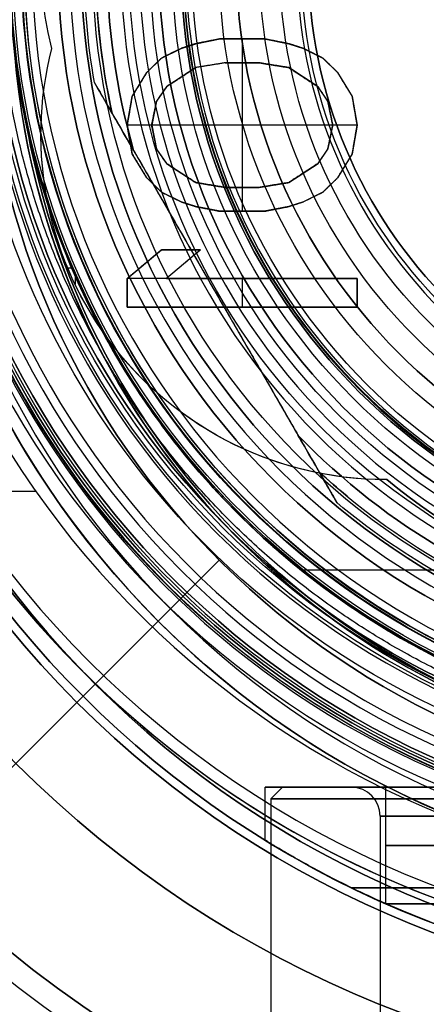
# Model space of a CAD drawing. Header units: centimetres. Extents: x -2.4 to 2.4, y -10.6 to 3.6.
# Tile 4 of 56: x -1.337 to -0.63, y -1.763 to -0.05. Entities that reach past the tile are written whole.
import ezdxf

# ---------------------------------------------------------------- set-up
doc = ezdxf.new("R2010")
doc.units = ezdxf.units.CM
doc.layers.add('Default', color=7, linetype='Continuous', true_color=0x000000)

msp = doc.modelspace()

# ---------------------------------------------------------------- linework, layer by layer
at = {"layer": 'Default'}
for p, q in [((-1.0309, -0.0917, 13.475), (-0.9883, -0.0833, 13.475)), ((-0.9883, -0.0833, 13.475), (-0.9117, -0.0833, 13.475)), ((-0.95, -0.0833, 13.5), (-0.95, -0.0833, 13.45)), ((-0.95, -0.0833, 13.45), (-0.95, -0.125, 13.45)), ((-0.9117, -0.0833, 13.475), (-0.8691, -0.0917, 13.475)), ((-1.0904, -0.1167, 13.475), (-1.0564, -0.1, 13.475)), ((-1.0564, -0.1, 13.475), (-1.0309, -0.0917, 13.475)), ((-1.0436, -0.0958, 13.5), (-1.0436, -0.0958, 13.45)), ((-1.0096, -0.0875, 13.5), (-1.0096, -0.0875, 13.45)), ((-0.8904, -0.0875, 13.5), (-0.8904, -0.0875, 13.45)), ((-0.8691, -0.0917, 13.475), (-0.8436, -0.1, 13.475)), ((-0.8564, -0.0958, 13.5), (-0.8564, -0.0958, 13.45)), ((-0.8436, -0.1, 13.475), (-0.8096, -0.1167, 13.475)), ((-1.116, -0.1417, 13.475), (-1.0904, -0.1167, 13.475)), ((-1.0734, -0.1083, 13.5), (-1.0734, -0.1083, 13.45)), ((-0.8266, -0.1083, 13.5), (-0.8266, -0.1083, 13.45)), ((-0.8096, -0.1167, 13.475), (-0.784, -0.1417, 13.475)), ((-1.1032, -0.1292, 13.5), (-1.1032, -0.1292, 13.45)), ((-1.0309, -0.1333, 13.475), (-1.0819, -0.1667, 13.475)), ((-0.9798, -0.125, 13.475), (-1.0309, -0.1333, 13.475)), ((-1.0053, -0.1292, 13.5), (-1.0053, -0.1292, 13.45)), ((-0.9202, -0.125, 13.475), (-0.9798, -0.125, 13.475)), ((-0.95, -0.125, 13.5), (-0.95, -0.3417, 13.5)), ((-0.95, -0.125, 13.5), (-0.95, -0.125, 13.45)), ((-0.8691, -0.1333, 13.475), (-0.9202, -0.125, 13.475)), ((-0.8947, -0.1292, 13.5), (-0.8947, -0.1292, 13.45)), ((-0.8181, -0.1667, 13.475), (-0.8691, -0.1333, 13.475)), ((-0.7968, -0.1292, 13.5), (-0.7968, -0.1292, 13.45)), ((-1.1415, -0.1833, 13.475), (-1.116, -0.1417, 13.475)), ((-1.0564, -0.15, 13.5), (-1.0564, -0.15, 13.45)), ((-0.8436, -0.15, 13.5), (-0.8436, -0.15, 13.45)), ((-0.784, -0.1417, 13.475), (-0.7585, -0.1833, 13.475)), ((-0.7849, -0.8905, 11.59), (-1.207, -0.1595, 11.59)), ((-1.1287, -0.1625, 13.5), (-1.1287, -0.1625, 13.45)), ((-1.0819, -0.1667, 13.475), (-1.0989, -0.1917, 13.475)), ((-0.8011, -0.1917, 13.475), (-0.8181, -0.1667, 13.475)), ((-0.7713, -0.1625, 13.5), (-0.7713, -0.1625, 13.45)), ((-1.15, -0.2333, 13.475), (-1.1415, -0.1833, 13.475)), ((-1.0904, -0.1792, 13.5), (-1.0904, -0.1792, 13.45)), ((-0.8096, -0.1792, 13.5), (-0.8096, -0.1792, 13.45)), ((-0.7585, -0.1833, 13.475), (-0.75, -0.2333, 13.475)), ((-1.0989, -0.1917, 13.475), (-1.1074, -0.2333, 13.475)), ((-0.7926, -0.2333, 13.475), (-0.8011, -0.1917, 13.475)), ((-1.1457, -0.2083, 13.5), (-1.1457, -0.2083, 13.45)), ((-1.1032, -0.2125, 13.5), (-1.1032, -0.2125, 13.45)), ((-0.7968, -0.2125, 13.5), (-0.7968, -0.2125, 13.45)), ((-0.7543, -0.2083, 13.5), (-0.7543, -0.2083, 13.45)), ((-1.1415, -0.2833, 13.475), (-1.15, -0.2333, 13.475)), ((-1.1074, -0.2333, 13.45), (-1.15, -0.2333, 13.45)), ((-0.7926, -0.2333, 13.5), (-1.1074, -0.2333, 13.5)), ((-1.1074, -0.2333, 13.475), (-1.0989, -0.275, 13.475)), ((-0.8011, -0.275, 13.475), (-0.7926, -0.2333, 13.475)), ((-0.75, -0.2333, 13.45), (-0.7926, -0.2333, 13.45)), ((-0.75, -0.2333, 13.475), (-0.7585, -0.2833, 13.475)), ((-1.3, -0.25, 6.4), (-1.3, -0.25, 6.15)), ((-1.1032, -0.2542, 13.5), (-1.1032, -0.2542, 13.45)), ((-0.7968, -0.2542, 13.5), (-0.7968, -0.2542, 13.45)), ((-1.1457, -0.2583, 13.5), (-1.1457, -0.2583, 13.45)), ((-0.7543, -0.2583, 13.5), (-0.7543, -0.2583, 13.45)), ((-1.116, -0.325, 13.475), (-1.1415, -0.2833, 13.475)), ((-1.0989, -0.275, 13.475), (-1.0819, -0.3, 13.475)), ((-1.0904, -0.2875, 13.5), (-1.0904, -0.2875, 13.45)), ((-0.8181, -0.3, 13.475), (-0.8011, -0.275, 13.475)), ((-0.8096, -0.2875, 13.5), (-0.8096, -0.2875, 13.45)), ((-0.7585, -0.2833, 13.475), (-0.784, -0.325, 13.475)), ((-1.1287, -0.3042, 13.5), (-1.1287, -0.3042, 13.45)), ((-1.0819, -0.3, 13.475), (-1.0309, -0.3333, 13.475)), ((-0.8691, -0.3333, 13.475), (-0.8181, -0.3, 13.475)), ((-0.7713, -0.3042, 13.5), (-0.7713, -0.3042, 13.45)), ((-1.0904, -0.35, 13.475), (-1.116, -0.325, 13.475)), ((-1.0564, -0.3167, 13.5), (-1.0564, -0.3167, 13.45)), ((-0.8436, -0.3167, 13.5), (-0.8436, -0.3167, 13.45)), ((-0.784, -0.325, 13.475), (-0.8096, -0.35, 13.475)), ((-1.1032, -0.3375, 13.5), (-1.1032, -0.3375, 13.45)), ((-1.0309, -0.3333, 13.475), (-0.9798, -0.3417, 13.475)), ((-1.0053, -0.3375, 13.5), (-1.0053, -0.3375, 13.45)), ((-0.9798, -0.3417, 13.475), (-0.9202, -0.3417, 13.475)), ((-0.95, -0.3417, 13.45), (-0.95, -0.3833, 13.45)), ((-0.95, -0.3417, 13.5), (-0.95, -0.3417, 13.45)), ((-0.9202, -0.3417, 13.475), (-0.8691, -0.3333, 13.475)), ((-0.8947, -0.3375, 13.5), (-0.8947, -0.3375, 13.45)), ((-0.7968, -0.3375, 13.5), (-0.7968, -0.3375, 13.45)), ((-1.0564, -0.3667, 13.475), (-1.0904, -0.35, 13.475)), ((-1.0734, -0.3583, 13.5), (-1.0734, -0.3583, 13.45)), ((-0.8096, -0.35, 13.475), (-0.8436, -0.3667, 13.475)), ((-0.8266, -0.3583, 13.5), (-0.8266, -0.3583, 13.45)), ((-1.0309, -0.375, 13.475), (-1.0564, -0.3667, 13.475)), ((-1.0436, -0.3708, 13.5), (-1.0436, -0.3708, 13.45)), ((-0.9883, -0.3833, 13.475), (-1.0309, -0.375, 13.475)), ((-0.8691, -0.375, 13.475), (-0.9117, -0.3833, 13.475)), ((-0.8436, -0.3667, 13.475), (-0.8691, -0.375, 13.475)), ((-0.8564, -0.3708, 13.5), (-0.8564, -0.3708, 13.45)), ((-1.0096, -0.3792, 13.5), (-1.0096, -0.3792, 13.45)), ((-0.9117, -0.3833, 13.475), (-0.9883, -0.3833, 13.475)), ((-0.95, -0.3833, 13.5), (-0.95, -0.3833, 13.45)), ((-0.8904, -0.3792, 13.5), (-0.8904, -0.3792, 13.45)), ((-1.15, -0.5, 13.475), (-1.0904, -0.45, 13.475)), ((-1.0904, -0.45, 13.475), (-1.0223, -0.45, 13.475)), ((-1.0223, -0.45, 13.475), (-1.0819, -0.5, 13.475)), ((-1.0564, -0.45, 13.5), (-1.0564, -0.45, 13.45)), ((-1.1202, -0.475, 13.5), (-1.1202, -0.475, 13.45)), ((-1.0521, -0.475, 13.5), (-1.0521, -0.475, 13.45)), ((-1.2534, -0.4817, 6.4), (-1.2463, -0.4817, 6.4)), ((-1.2407, -0.4947, 6.4), (-1.2407, -0.5101, 6.4)), ((-1.15, -0.55, 13.475), (-1.15, -0.5, 13.475)), ((-1.0819, -0.5, 13.45), (-1.15, -0.5, 13.45)), ((-1.0819, -0.5, 13.475), (-0.75, -0.5, 13.475)), ((-0.95, -0.5, 13.45), (-0.95, -0.55, 13.45)), ((-0.916, -0.5, 13.5), (-0.916, -0.5, 13.45)), ((-0.75, -0.5, 13.475), (-0.75, -0.55, 13.475)), ((-1.15, -0.525, 13.5), (-1.15, -0.525, 13.45)), ((-0.9959, -0.525, 11.4), (-0.9959, -0.525, 11.78)), ((-0.75, -0.525, 13.5), (-0.75, -0.525, 13.45)), ((-0.75, -0.55, 13.475), (-1.15, -0.55, 13.475)), ((-0.95, -0.55, 13.5), (-0.95, -0.55, 13.45)), ((-0.6982, -0.85, 6.275), (-0.7, -0.85, 6.275)), ((-0.6991, -0.85, 6.4), (-0.6991, -0.85, 6.15)), ((-1.4769, -0.87, 11.5), (-1.309, -0.87, 11.5)), ((-1.3435, -1.3435), (-0.9899, -0.9899)), ((-1.0748, -1.0748, 1), (-0.9899, -0.9899, 1)), ((-0.9899, -0.9899), (-0.9899, -0.9899, 1)), ((-0.8479, -1.0069, 6.4), (-0.4429, -1.0069, 6.4)), ((-1.0748, -1.0748, 1), (-1.096, -1.096, 0.97)), ((-1.2374, -1.2374, 0.4), (-1.2056, -1.2056, 0.4)), ((-1.5486, -1.5486, 0.5), (-1.2374, -1.2374, 0.5)), ((-1.2374, -1.2374, 0.4), (-1.2374, -1.2374, 0.5)), ((-0.91, -1.385, 8.8), (-0.88, -1.385, 8.8)), ((-0.91, -1.4772, 8.8), (-0.91, -1.385, 8.8)), ((-0.88, -1.385, 8.8), (-0.9, -1.405, 8.8)), ((-0.76, -1.385, 8.8), (-0.7, -1.385, 8.8)), ((-0.7, -1.5875, 8.8), (-0.7, -1.385, 8.8)), ((-0.9, -1.405, 8.8), (-0.9, -4.4565, 8.8)), ((-0.71, -1.435, 8.8), (-0.71, -2.585, 8.8))]:
    msp.add_line(p, q, dxfattribs=at)
at = {"layer": 'Default', "extrusion": (0, 0, -1)}
for centre, radius, start, end in [((0, 0), 2.15, 315, 135), ((0, 0, -0.18), 1.9, 315, 135), ((0, 0, -0.5), 1.75, 45, 225), ((0, 0, -0.45), 2.24, 135, 315), ((0, 0.05, -11.41), 1.5303, 179.7201, 83.9588), ((0, 0.05, -10.9), 1.525, 270, 90), ((0, 0.05, -11.37), 1.525, 270, 90), ((0, 0), 2.15, 135, 315), ((0, 0, -0.18), 2.15, 135, 315), ((0, 0.05, -13.5), 1.4336, 289.9216, 90.4312), ((0, 0.05, -9.9), 1.4, 270, 90), ((0, 0.05, -9.8221), 1.355, 270, 90), ((0, 0), 1.4, 96.4027, 353.5973), ((0, 0, -1), 1.4, 96.4027, 353.5973), ((0, 0.05, -11.4), 1.3488, 96.8125, 359.6984), ((0, 0.05, -11.42), 1.3288, 96.8635, 359.6984), ((0, 0, -0.18), 1.9, 135, 315), ((0, 0, -0.5), 1.75, 225, 45), ((0.7, 0.05, -6.15), 0.6, 345.5225, 68.9657), ((0.7, 0.05, -6.4), 0.6, 345.5225, 68.9657), ((0.7, 0.05, -6.275), 0.6, 345.5225, 68.9657), ((0.8944, -0.1004, -1), 0.5, 353.5973, 92.7668), ((0.8944, -0.1004), 0.5, 353.5973, 92.7668), ((0, 0.05, -11.54), 1.185, 343.9601, 16.0399), ((0, 0.05, -11.47), 1.185, 343.9601, 16.0399), ((0, 0.05, -11.76), 1.225, 350.1531, 9.8469), ((0, 0.05, -11.58), 1.225, 350.1531, 9.8469), ((0, 0.05, -11.67), 1.225, 350.1531, 9.8469), ((0, 0.05, -11.38), 1.515, 180, 360), ((0, 0.05, -11.275), 1.515, 180, 0), ((0, 0.05, -10.9441), 1.3909, 180, 0), ((0, 0.05, -11.13), 1.385, 180, 0), ((0, 0.05, -11.0441), 1.385, 180, 0), ((0, 0.05, -11.56), 1.3529, 180, 360), ((0, 0.05, -11.5565), 1.3526, 180, 0), ((0, 0.05, -9.9), 1.334, 180, 0), ((0, 0.05, -11.58), 1.3329, 180, 0), ((0, 0.05, -11.58), 1.3329, 180, 360), ((0, 0.05, -10.0374), 1.27, 180, 0), ((0, 0.05, -10.41), 1.27, 180, 0), ((0, 0.05, -10.45), 1.23, 180, 0), ((0, 0.05, -11.76), 1.23, 180, 0), ((0, 0.05, -11.68), 1.23, 180, 0), ((0, 0.05, -11.78), 1.21, 180, 0), ((0, 0.05, -11.97), 1.1469, 180, 0), ((0, 0.05, -11.97), 1.1469, 180, 360), ((0, 0.05, -11.9571), 1.1101, 180, 0), ((0, 0.05, -10.45), 1.095, 180, 360), ((0, 0.05, -11.78), 1.0716, 180, 360), ((0, 0.05, -11.78), 1.0716, 180, 360), ((0, 0.05, -11.78), 1.0564, 180, 360), ((0, 0.05, -11.8), 1.0516, 180, 360), ((0, 0.05, -11.7671), 1.0377, 180, 0), ((0, 0.05, -10.6419), 0.9902, 180, 0), ((0, 0.05, -11.21), 0.96, 180, 0), ((0, 0.05, -11.0115), 0.96, 180, 0), ((0, 0.05, -11.25), 0.92, 180, 0), ((0, 0.05, -11.3658), 0.8848, 180, 0), ((0, 0.05, -11.34), 0.8474, 180, 0), ((0, 0.05, -11.34), 0.8474, 180, 0), ((0, 0.05, -11.34), 0.835, 180, 0), ((0, 0.05, -11.305), 0.835, 180, 0), ((0, 0.05, -11.78), 1.205, 347.3777, 358.0605), ((0, 0, -11.37), 1.735, 180, 0), ((0, 0, -11.4), 1.705, 180, 0), ((0, 0, -0.4), 1.705, 180, 0), ((0, 0, -6.15), 1.55, 180, 0), ((0.7, -0.25, -6.15), 0.6, 270, 14.4775), ((0.7, -0.25, -6.275), 0.6, 270, 14.4775), ((0.7, -0.25, -6.4), 0.6, 348.1498, 14.4775), ((0, 0, -9.2), 1.35, 184.6844, 355.3156), ((0, 0, -8.4), 1.35, 184.6844, 355.3156), ((0, 0, -9.2083), 1.3452, 190.2698, 349.7302), ((0.7, -0.25, -6.4), 0.6, 325.453, 348.1498), ((0.7, -0.25, -6.4), 0.6, 270, 325.453), ((0, 0.05, -11.54), 1.185, 283.9601, 316.0399), ((0, 0.05, -11.47), 1.185, 283.9601, 316.0399), ((0, 0.05, -11.78), 1.205, 309.5743, 312.6223), ((0, 0, -6.15), 1.1, 230.5994, 309.4006), ((0, 0, -6.4), 1.1, 230.5994, 309.4006), ((0, 0.05, -11.76), 1.225, 290.1531, 309.8469), ((0, 0.05, -11.58), 1.225, 290.1531, 309.8469), ((0, 0.05, -11.67), 1.225, 290.1531, 309.8469), ((0, 0, -8.8), 1.735, 284.9552, 293.7945)]:
    msp.add_arc(centre, radius, start, end, dxfattribs=at)
at = {"layer": 'Default'}
for centre, radius, start, end in [((0, 0, 0.45), 2.24, 45, 225), ((0, 0), 2.24, 45, 225), ((0, 0, 0.225), 2.24, 45, 225), ((0, 0, 0.5), 2.19, 45, 225), ((0, 0, 0.18), 2.15, 45, 225), ((0, 0, 0.09), 2.15, 45, 225), ((0, 0), 1.9, 45, 225), ((0, 0, 0.09), 1.9, 45, 225), ((0, 0.05, 13.68), 1.74, 90, 270), ((0, 0.05, 12.59), 1.74, 90, 260.7392), ((0, 0.05, 13.7), 1.72, 90, 270), ((0, 0, 0.4), 1.75, 315, 135), ((0, 0, 0.45), 1.75, 315, 135), ((0, 0.05, 11.4), 1.555, 90, 270), ((0, 0), 2.24, 225, 45), ((0, 0, 0.225), 2.24, 225, 45), ((0, 0.05, 13.4035), 1.5335, 90, 250.0784), ((0, 0.05, 11.135), 1.525, 90, 270), ((0, 0.05, 11.4), 1.5203, 96.0412, 0.2799), ((0, 0, 0.5), 2.19, 225, 45), ((0, 0, 0.09), 2.15, 225, 45), ((0, 0, 1), 1.52, 45, 225), ((0, 0.05, 6.4), 1.355, 90, 198.1999), ((0, 0.05, 8.111), 1.355, 90, 270), ((0, 0, 0.5), 1.4, 186.4027, 83.5973), ((0, 0), 1.9, 225, 45), ((0, 0, 0.09), 1.9, 225, 45), ((0, 0, 0.4), 1.75, 135, 315), ((0, 0, 0.45), 1.75, 135, 315), ((0, 0, 1), 1.52, 225, 45), ((-0.8944, -0.1004, 0.5), 0.5, 87.2332, 186.4027), ((0, 0.05, 11.4), 1.185, 163.9601, 196.0399), ((0, 0.05, 11.78), 1.205, 167.3777, 192.6223), ((0, 0.05, 11.56), 1.205, 167.3777, 192.6223), ((0, 0.05, 11.4137), 1.5296, 180, 0), ((0, 0.05, 11.17), 1.515, 180, 0), ((0, 0.05, 11.4), 1.495, 180, 0), ((0, 0.05, 11.15), 1.495, 180, 0), ((0, 0.05, 10.855), 1.48, 180, 270), ((0, 0.05, 11.15), 1.405, 180, 0), ((0, 0.05, 10.9583), 1.385, 180, 0), ((0, 0.05, 11.4235), 1.3291, 180.3016, 0), ((0, 0.05, 9.9132), 1.3152, 180, 0), ((0, 0.05, 10.2237), 1.27, 180, 0), ((0, 0.05, 11.58), 1.25, 180, 0), ((0, 0.05, 11.6), 1.23, 180, 0), ((0, 0.05, 10.45), 1.23, 180, 0), ((0, 0.05, 11.9643), 1.1609, 180, 0), ((0, 0.05, 11.97), 1.1288, 180, 0), ((0, 0.05, 10.45), 1.095, 180, 0), ((0, 0.05, 11.78), 1.0564, 180, 0), ((0, 0.05, 11.8071), 1.053, 180, 0), ((0, 0.05, 10.4829), 1.048, 180, 0), ((0, 0.05, 10.8129), 0.96, 180, 0), ((0, 0.05, 11.25), 0.855, 180, 0), ((0, 0.05, 11.27), 0.835, 180, 0), ((0, 0, 0.43), 1.735, 180, 0), ((0, 0, 5.9), 1.735, 180, 0), ((0, 0, 0.4), 1.705, 180, 360), ((0, 0, 3.56), 1.55, 180, 0), ((0, 0, 0.97), 1.55, 225, 360), ((0, 0, 0.97), 1.55, 180, 225), ((0, 0.05, 11.5), 1.74, 183.2947, 270), ((0, 0.05, 11.5), 1.6, 183.5833, 270), ((0, 0, 8.8), 1.35, 184.6844, 253.8724), ((0, 0, 8.3917), 1.3452, 190.2698, 349.7302), ((0, 0.05, 6.4), 1.355, 198.1999, 208.1973), ((0, 0.05, 6.4), 1.355, 208.1973, 270), ((0, 0.05, 11.4), 1.185, 223.9601, 256.0399), ((0, 0.05, 11.78), 1.205, 227.3777, 252.6223), ((0, 0, 6.275), 1.1, 230.5994, 309.4006)]:
    msp.add_arc(centre, radius, start, end, dxfattribs=at)
at = {"layer": 'Default', "extrusion": (0, -1, 0)}
for centre, radius in [((0, 8.8, 1.385), 0.88), ((0, 8.8, 1.385), 0.7), ((0, 8.8, 1.405), 0.9), ((0, 8.8, 1.435), 0.71), ((0, 8.8, 1.5875), 0.7)]:
    msp.add_arc(centre, radius, 90, 270, dxfattribs=at)
at = {"layer": 'Default', "extrusion": (0, 1, 0)}
for centre, radius, start, end in [((0, 8.8, -1.385), 0.91, 270, 90), ((0, 8.8, -1.385), 0.76, 270, 90), ((0, 8.8, -1.4863), 0.7, 270, 90), ((0, 8.8, -1.56), 0.91, 270, 326.5595), ((0, 8.8, -1.56), 0.91, 33.4405, 90)]:
    msp.add_arc(centre, radius, start, end, dxfattribs=at)
at = {"layer": 'Default', "extrusion": (0.014578, 0, 0.999894)}
msp.add_arc((-0.8883, -1.435, 8.7991), 0.05, 0, 90, dxfattribs=at)
at = {"layer": 'Default'}
msp.add_rational_spline([(1.374, 0.05, 11.7083), (1.374, -0.7592, 11.7083), (0.8005, -1.324, 11.7083), (0, -1.324, 11.7083), (-0.8005, -1.324, 11.7083), (-1.374, -0.7592, 11.7083), (-1.374, 0.05, 11.7083)], [1.15675898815, 0.938030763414, 0.948198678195, 1.18726273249, 0.948198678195, 0.938030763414, 1.15675898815], degree=3, knots=[1.204921, 1.204921, 1.204921, 1.204921, 28.329634, 28.329634, 28.329634, 55.454347, 55.454347, 55.454347, 55.454347], dxfattribs=at)
for points, degree in [([(-0.9883, -0.0833, 13.5), (-1.0096, -0.0875, 13.5), (-1.0309, -0.0917, 13.5)], 2), ([(-0.9883, -0.0833, 13.45), (-1.0096, -0.0875, 13.45), (-1.0309, -0.0917, 13.45)], 2), ([(-0.9117, -0.0833, 13.5), (-0.95, -0.0833, 13.5), (-0.9883, -0.0833, 13.5)], 2), ([(-0.9883, -0.0833, 13.45), (-0.9883, -0.0833, 13.475), (-0.9883, -0.0833, 13.5)], 2), ([(-0.9117, -0.0833, 13.45), (-0.95, -0.0833, 13.45), (-0.9883, -0.0833, 13.45)], 2), ([(-0.9117, -0.0833, 13.5), (-0.9117, -0.0833, 13.475), (-0.9117, -0.0833, 13.45)], 2), ([(-0.8691, -0.0917, 13.5), (-0.8904, -0.0875, 13.5), (-0.9117, -0.0833, 13.5)], 2), ([(-0.8691, -0.0917, 13.45), (-0.8904, -0.0875, 13.45), (-0.9117, -0.0833, 13.45)], 2), ([(-1.2809, -0.1, 6.15), (-1.2809, -0.1, 6.275), (-1.2809, -0.1, 6.4)], 2), ([(-1.0564, -0.1, 13.5), (-1.0734, -0.1083, 13.5), (-1.0904, -0.1167, 13.5)], 2), ([(-1.0564, -0.1, 13.45), (-1.0734, -0.1083, 13.45), (-1.0904, -0.1167, 13.45)], 2), ([(-1.0309, -0.0917, 13.5), (-1.0436, -0.0958, 13.5), (-1.0564, -0.1, 13.5)], 2), ([(-1.0309, -0.0917, 13.45), (-1.0436, -0.0958, 13.45), (-1.0564, -0.1, 13.45)], 2), ([(-1.0564, -0.1, 13.45), (-1.0564, -0.1, 13.475), (-1.0564, -0.1, 13.5)], 2), ([(-1.0309, -0.0917, 13.45), (-1.0309, -0.0917, 13.475), (-1.0309, -0.0917, 13.5)], 2), ([(-0.8436, -0.1, 13.5), (-0.8564, -0.0958, 13.5), (-0.8691, -0.0917, 13.5)], 2), ([(-0.8691, -0.0917, 13.45), (-0.8691, -0.0917, 13.475), (-0.8691, -0.0917, 13.5)], 2), ([(-0.8436, -0.1, 13.45), (-0.8564, -0.0958, 13.45), (-0.8691, -0.0917, 13.45)], 2), ([(-0.8096, -0.1167, 13.5), (-0.8266, -0.1083, 13.5), (-0.8436, -0.1, 13.5)], 2), ([(-0.8436, -0.1, 13.45), (-0.8436, -0.1, 13.475), (-0.8436, -0.1, 13.5)], 2), ([(-0.8096, -0.1167, 13.45), (-0.8266, -0.1083, 13.45), (-0.8436, -0.1, 13.45)], 2), ([(-1.3236, -0.2398, 8.3917), (-1.3268, -0.2256, 8.3926), (-1.3326, -0.1969, 8.3944), (-1.3398, -0.1537, 8.3972), (-1.3438, -0.1248, 8.3991), (-1.3455, -0.1103, 8.4)], 3), ([(-1.3455, -0.1103, 9.2), (-1.3438, -0.1248, 9.2009), (-1.3398, -0.1537, 9.2028), (-1.3326, -0.1969, 9.2056), (-1.3268, -0.2256, 9.2074), (-1.3236, -0.2398, 9.2083)], 3), ([(-1.0904, -0.1167, 13.5), (-1.1032, -0.1292, 13.5), (-1.116, -0.1417, 13.5)], 2), ([(-1.0904, -0.1167, 13.45), (-1.1032, -0.1292, 13.45), (-1.116, -0.1417, 13.45)], 2), ([(-1.0904, -0.1167, 13.45), (-1.0904, -0.1167, 13.475), (-1.0904, -0.1167, 13.5)], 2), ([(-0.784, -0.1417, 13.5), (-0.7968, -0.1292, 13.5), (-0.8096, -0.1167, 13.5)], 2), ([(-0.8096, -0.1167, 13.45), (-0.8096, -0.1167, 13.475), (-0.8096, -0.1167, 13.5)], 2), ([(-0.784, -0.1417, 13.45), (-0.7968, -0.1292, 13.45), (-0.8096, -0.1167, 13.45)], 2), ([(-1.0819, -0.1667, 13.5), (-1.0564, -0.15, 13.5), (-1.0309, -0.1333, 13.5)], 2), ([(-1.0309, -0.1333, 13.45), (-1.0564, -0.15, 13.45), (-1.0819, -0.1667, 13.45)], 2), ([(-0.9798, -0.125, 13.5), (-1.0053, -0.1292, 13.5), (-1.0309, -0.1333, 13.5)], 2), ([(-0.9798, -0.125, 13.45), (-1.0053, -0.1292, 13.45), (-1.0309, -0.1333, 13.45)], 2), ([(-1.0309, -0.1333, 13.5), (-1.0309, -0.1333, 13.475), (-1.0309, -0.1333, 13.45)], 2), ([(-0.9202, -0.125, 13.45), (-0.95, -0.125, 13.45), (-0.9798, -0.125, 13.45)], 2), ([(-0.9798, -0.125, 13.45), (-0.9798, -0.125, 13.475), (-0.9798, -0.125, 13.5)], 2), ([(-0.9798, -0.125, 13.5), (-0.95, -0.125, 13.5), (-0.9202, -0.125, 13.5)], 2), ([(-0.9202, -0.125, 13.5), (-0.8947, -0.1292, 13.5), (-0.8691, -0.1333, 13.5)], 2), ([(-0.8691, -0.1333, 13.45), (-0.8947, -0.1292, 13.45), (-0.9202, -0.125, 13.45)], 2), ([(-0.9202, -0.125, 13.5), (-0.9202, -0.125, 13.475), (-0.9202, -0.125, 13.45)], 2), ([(-0.8691, -0.1333, 13.5), (-0.8436, -0.15, 13.5), (-0.8181, -0.1667, 13.5)], 2), ([(-0.8181, -0.1667, 13.45), (-0.8436, -0.15, 13.45), (-0.8691, -0.1333, 13.45)], 2), ([(-0.8691, -0.1333, 13.5), (-0.8691, -0.1333, 13.475), (-0.8691, -0.1333, 13.45)], 2), ([(-1.116, -0.1417, 13.5), (-1.1287, -0.1625, 13.5), (-1.1415, -0.1833, 13.5)], 2), ([(-1.116, -0.1417, 13.45), (-1.1287, -0.1625, 13.45), (-1.1415, -0.1833, 13.45)], 2), ([(-1.116, -0.1417, 13.45), (-1.116, -0.1417, 13.475), (-1.116, -0.1417, 13.5)], 2), ([(-0.7585, -0.1833, 13.5), (-0.7713, -0.1625, 13.5), (-0.784, -0.1417, 13.5)], 2), ([(-0.784, -0.1417, 13.45), (-0.784, -0.1417, 13.475), (-0.784, -0.1417, 13.5)], 2), ([(-0.7585, -0.1833, 13.45), (-0.7713, -0.1625, 13.45), (-0.784, -0.1417, 13.45)], 2), ([(-1.1389, -0.2774, 11.54), (-1.1463, -0.2645, 11.5436), (-1.1613, -0.2386, 11.5514), (-1.184, -0.1993, 11.5647), (-1.1993, -0.1728, 11.5747), (-1.207, -0.1595, 11.58)], 3), ([(-1.207, -0.1595, 11.58), (-1.207, -0.1595, 11.67), (-1.207, -0.1595, 11.76)], 2), ([(-1.207, -0.1595, 11.76), (-1.207, -0.1595, 11.7608), (-1.2068, -0.1597, 11.7623), (-1.2062, -0.1608, 11.7647), (-1.2052, -0.1625, 11.7669), (-1.2039, -0.1647, 11.769), (-1.2024, -0.1675, 11.7708), (-1.2005, -0.1706, 11.7725), (-1.1984, -0.1742, 11.7741), (-1.1961, -0.1783, 11.7755), (-1.1935, -0.1828, 11.7768), (-1.1906, -0.1878, 11.7778), (-1.1875, -0.1933, 11.7787), (-1.184, -0.1993, 11.7794), (-1.1801, -0.2059, 11.7799), (-1.1773, -0.2108, 11.78), (-1.1759, -0.2133, 11.78)], 3), ([(-1.0989, -0.1917, 13.5), (-1.0904, -0.1792, 13.5), (-1.0819, -0.1667, 13.5)], 2), ([(-1.0819, -0.1667, 13.45), (-1.0904, -0.1792, 13.45), (-1.0989, -0.1917, 13.45)], 2), ([(-1.0819, -0.1667, 13.5), (-1.0819, -0.1667, 13.475), (-1.0819, -0.1667, 13.45)], 2), ([(-0.8181, -0.1667, 13.5), (-0.8096, -0.1792, 13.5), (-0.8011, -0.1917, 13.5)], 2), ([(-0.8011, -0.1917, 13.45), (-0.8096, -0.1792, 13.45), (-0.8181, -0.1667, 13.45)], 2), ([(-0.8181, -0.1667, 13.5), (-0.8181, -0.1667, 13.475), (-0.8181, -0.1667, 13.45)], 2), ([(-1.1415, -0.1833, 13.5), (-1.1457, -0.2083, 13.5), (-1.15, -0.2333, 13.5)], 2), ([(-1.1415, -0.1833, 13.45), (-1.1457, -0.2083, 13.45), (-1.15, -0.2333, 13.45)], 2), ([(-1.1415, -0.1833, 13.45), (-1.1415, -0.1833, 13.475), (-1.1415, -0.1833, 13.5)], 2), ([(-0.75, -0.2333, 13.5), (-0.7543, -0.2083, 13.5), (-0.7585, -0.1833, 13.5)], 2), ([(-0.7585, -0.1833, 13.45), (-0.7585, -0.1833, 13.475), (-0.7585, -0.1833, 13.5)], 2), ([(-0.75, -0.2333, 13.45), (-0.7543, -0.2083, 13.45), (-0.7585, -0.1833, 13.45)], 2), ([(-1.1074, -0.2333, 13.5), (-1.1032, -0.2125, 13.5), (-1.0989, -0.1917, 13.5)], 2), ([(-1.0989, -0.1917, 13.45), (-1.1032, -0.2125, 13.45), (-1.1074, -0.2333, 13.45)], 2), ([(-1.0989, -0.1917, 13.5), (-1.0989, -0.1917, 13.475), (-1.0989, -0.1917, 13.45)], 2), ([(-0.8011, -0.1917, 13.5), (-0.7968, -0.2125, 13.5), (-0.7926, -0.2333, 13.5)], 2), ([(-0.7926, -0.2333, 13.45), (-0.7968, -0.2125, 13.45), (-0.8011, -0.1917, 13.45)], 2), ([(-0.8011, -0.1917, 13.5), (-0.8011, -0.1917, 13.475), (-0.8011, -0.1917, 13.45)], 2), ([(-1.1759, -0.2133, 11.78), (-0.9959, -0.525, 11.78), (-0.816, -0.8367, 11.78)], 2), ([(-1.15, -0.2333, 13.45), (-1.15, -0.2333, 13.475), (-1.15, -0.2333, 13.5)], 2), ([(-1.15, -0.2333, 13.5), (-1.1457, -0.2583, 13.5), (-1.1415, -0.2833, 13.5)], 2), ([(-1.15, -0.2333, 13.45), (-1.1457, -0.2583, 13.45), (-1.1415, -0.2833, 13.45)], 2), ([(-1.1074, -0.2333, 13.5), (-1.1074, -0.2333, 13.475), (-1.1074, -0.2333, 13.45)], 2), ([(-1.0989, -0.275, 13.5), (-1.1032, -0.2542, 13.5), (-1.1074, -0.2333, 13.5)], 2), ([(-1.1074, -0.2333, 13.45), (-1.1032, -0.2542, 13.45), (-1.0989, -0.275, 13.45)], 2), ([(-0.7926, -0.2333, 13.5), (-0.7968, -0.2542, 13.5), (-0.8011, -0.275, 13.5)], 2), ([(-0.8011, -0.275, 13.45), (-0.7968, -0.2542, 13.45), (-0.7926, -0.2333, 13.45)], 2), ([(-0.7926, -0.2333, 13.5), (-0.7926, -0.2333, 13.475), (-0.7926, -0.2333, 13.45)], 2), ([(-0.7585, -0.2833, 13.5), (-0.7543, -0.2583, 13.5), (-0.75, -0.2333, 13.5)], 2), ([(-0.7585, -0.2833, 13.45), (-0.7543, -0.2583, 13.45), (-0.75, -0.2333, 13.45)], 2), ([(-0.75, -0.2333, 13.45), (-0.75, -0.2333, 13.475), (-0.75, -0.2333, 13.5)], 2), ([(0, -1.305, 8.2417), (-0.0408, -1.305, 8.2454), (-0.1225, -1.3013, 8.253), (-0.2438, -1.2848, 8.2642), (-0.3634, -1.2573, 8.2754), (-0.4799, -1.2192, 8.2864), (-0.5926, -1.1706, 8.2973), (-0.7002, -1.1122, 8.308), (-0.8024, -1.0442, 8.3186), (-0.8977, -0.9674, 8.3288), (-0.986, -0.8821, 8.3388), (-1.066, -0.7895, 8.3485), (-1.1374, -0.6898, 8.3579), (-1.1994, -0.5843, 8.3669), (-1.2518, -0.4735, 8.3756), (-1.2939, -0.3585, 8.3838), (-1.3149, -0.2797, 8.3891), (-1.3236, -0.2398, 8.3917)], 3), ([(-1.3236, -0.2398, 9.2083), (-1.3149, -0.2797, 9.2109), (-1.2939, -0.3585, 9.2162), (-1.2518, -0.4735, 9.2244), (-1.1994, -0.5843, 9.2331), (-1.1374, -0.6898, 9.2421), (-1.066, -0.7895, 9.2515), (-0.986, -0.8821, 9.2612), (-0.8977, -0.9674, 9.2712), (-0.8024, -1.0442, 9.2814), (-0.7002, -1.1122, 9.292), (-0.5926, -1.1706, 9.3027), (-0.4799, -1.2192, 9.3136), (-0.3634, -1.2573, 9.3246), (-0.2438, -1.2848, 9.3358), (-0.1225, -1.3013, 9.347), (-0.0408, -1.305, 9.3546), (0, -1.305, 9.3583)], 3), ([(-1.1415, -0.2833, 13.45), (-1.1415, -0.2833, 13.475), (-1.1415, -0.2833, 13.5)], 2), ([(-1.1415, -0.2833, 13.5), (-1.1287, -0.3042, 13.5), (-1.116, -0.325, 13.5)], 2), ([(-1.1415, -0.2833, 13.45), (-1.1287, -0.3042, 13.45), (-1.116, -0.325, 13.45)], 2), ([(-1.1389, -0.2774, 11.4), (-0.9959, -0.525, 11.4), (-0.853, -0.7726, 11.4)], 2), ([(-1.1389, -0.2774, 11.4), (-1.1389, -0.2774, 11.47), (-1.1389, -0.2774, 11.54)], 2), ([(-1.0989, -0.275, 13.5), (-1.0989, -0.275, 13.475), (-1.0989, -0.275, 13.45)], 2), ([(-1.0819, -0.3, 13.5), (-1.0904, -0.2875, 13.5), (-1.0989, -0.275, 13.5)], 2), ([(-1.0989, -0.275, 13.45), (-1.0904, -0.2875, 13.45), (-1.0819, -0.3, 13.45)], 2), ([(-0.8011, -0.275, 13.5), (-0.8096, -0.2875, 13.5), (-0.8181, -0.3, 13.5)], 2), ([(-0.8181, -0.3, 13.45), (-0.8096, -0.2875, 13.45), (-0.8011, -0.275, 13.45)], 2), ([(-0.8011, -0.275, 13.5), (-0.8011, -0.275, 13.475), (-0.8011, -0.275, 13.45)], 2), ([(-0.784, -0.325, 13.5), (-0.7713, -0.3042, 13.5), (-0.7585, -0.2833, 13.5)], 2), ([(-0.784, -0.325, 13.45), (-0.7713, -0.3042, 13.45), (-0.7585, -0.2833, 13.45)], 2), ([(-0.7585, -0.2833, 13.45), (-0.7585, -0.2833, 13.475), (-0.7585, -0.2833, 13.5)], 2), ([(-1.0819, -0.3, 13.5), (-1.0819, -0.3, 13.475), (-1.0819, -0.3, 13.45)], 2), ([(-1.0309, -0.3333, 13.5), (-1.0564, -0.3167, 13.5), (-1.0819, -0.3, 13.5)], 2), ([(-1.0819, -0.3, 13.45), (-1.0564, -0.3167, 13.45), (-1.0309, -0.3333, 13.45)], 2), ([(-0.8181, -0.3, 13.5), (-0.8436, -0.3167, 13.5), (-0.8691, -0.3333, 13.5)], 2), ([(-0.8691, -0.3333, 13.45), (-0.8436, -0.3167, 13.45), (-0.8181, -0.3, 13.45)], 2), ([(-0.8181, -0.3, 13.5), (-0.8181, -0.3, 13.475), (-0.8181, -0.3, 13.45)], 2), ([(-1.116, -0.325, 13.45), (-1.116, -0.325, 13.475), (-1.116, -0.325, 13.5)], 2), ([(-1.116, -0.325, 13.5), (-1.1032, -0.3375, 13.5), (-1.0904, -0.35, 13.5)], 2), ([(-1.116, -0.325, 13.45), (-1.1032, -0.3375, 13.45), (-1.0904, -0.35, 13.45)], 2), ([(-0.8096, -0.35, 13.5), (-0.7968, -0.3375, 13.5), (-0.784, -0.325, 13.5)], 2), ([(-0.8096, -0.35, 13.45), (-0.7968, -0.3375, 13.45), (-0.784, -0.325, 13.45)], 2), ([(-0.784, -0.325, 13.45), (-0.784, -0.325, 13.475), (-0.784, -0.325, 13.5)], 2), ([(-1.0309, -0.3333, 13.5), (-1.0309, -0.3333, 13.475), (-1.0309, -0.3333, 13.45)], 2), ([(-0.9798, -0.3417, 13.5), (-1.0053, -0.3375, 13.5), (-1.0309, -0.3333, 13.5)], 2), ([(-1.0309, -0.3333, 13.45), (-1.0053, -0.3375, 13.45), (-0.9798, -0.3417, 13.45)], 2), ([(-0.9798, -0.3417, 13.45), (-0.95, -0.3417, 13.45), (-0.9202, -0.3417, 13.45)], 2), ([(-0.9202, -0.3417, 13.5), (-0.95, -0.3417, 13.5), (-0.9798, -0.3417, 13.5)], 2), ([(-0.9798, -0.3417, 13.5), (-0.9798, -0.3417, 13.475), (-0.9798, -0.3417, 13.45)], 2), ([(-0.8691, -0.3333, 13.5), (-0.8947, -0.3375, 13.5), (-0.9202, -0.3417, 13.5)], 2), ([(-0.9202, -0.3417, 13.45), (-0.8947, -0.3375, 13.45), (-0.8691, -0.3333, 13.45)], 2), ([(-0.9202, -0.3417, 13.5), (-0.9202, -0.3417, 13.475), (-0.9202, -0.3417, 13.45)], 2), ([(-0.8691, -0.3333, 13.5), (-0.8691, -0.3333, 13.475), (-0.8691, -0.3333, 13.45)], 2), ([(-1.0904, -0.35, 13.45), (-1.0904, -0.35, 13.475), (-1.0904, -0.35, 13.5)], 2), ([(-1.0904, -0.35, 13.5), (-1.0734, -0.3583, 13.5), (-1.0564, -0.3667, 13.5)], 2), ([(-1.0904, -0.35, 13.45), (-1.0734, -0.3583, 13.45), (-1.0564, -0.3667, 13.45)], 2), ([(-0.8436, -0.3667, 13.5), (-0.8266, -0.3583, 13.5), (-0.8096, -0.35, 13.5)], 2), ([(-0.8436, -0.3667, 13.45), (-0.8266, -0.3583, 13.45), (-0.8096, -0.35, 13.45)], 2), ([(-0.8096, -0.35, 13.45), (-0.8096, -0.35, 13.475), (-0.8096, -0.35, 13.5)], 2), ([(-1.0564, -0.3667, 13.45), (-1.0564, -0.3667, 13.475), (-1.0564, -0.3667, 13.5)], 2), ([(-1.0564, -0.3667, 13.5), (-1.0436, -0.3708, 13.5), (-1.0309, -0.375, 13.5)], 2), ([(-1.0564, -0.3667, 13.45), (-1.0436, -0.3708, 13.45), (-1.0309, -0.375, 13.45)], 2), ([(-1.0309, -0.375, 13.45), (-1.0309, -0.375, 13.475), (-1.0309, -0.375, 13.5)], 2), ([(-1.0309, -0.375, 13.5), (-1.0096, -0.3792, 13.5), (-0.9883, -0.3833, 13.5)], 2), ([(-1.0309, -0.375, 13.45), (-1.0096, -0.3792, 13.45), (-0.9883, -0.3833, 13.45)], 2), ([(-0.9117, -0.3833, 13.5), (-0.8904, -0.3792, 13.5), (-0.8691, -0.375, 13.5)], 2), ([(-0.9117, -0.3833, 13.45), (-0.8904, -0.3792, 13.45), (-0.8691, -0.375, 13.45)], 2), ([(-0.8691, -0.375, 13.5), (-0.8564, -0.3708, 13.5), (-0.8436, -0.3667, 13.5)], 2), ([(-0.8691, -0.375, 13.45), (-0.8564, -0.3708, 13.45), (-0.8436, -0.3667, 13.45)], 2), ([(-0.8691, -0.375, 13.45), (-0.8691, -0.375, 13.475), (-0.8691, -0.375, 13.5)], 2), ([(-0.8436, -0.3667, 13.45), (-0.8436, -0.3667, 13.475), (-0.8436, -0.3667, 13.5)], 2), ([(-0.9883, -0.3833, 13.5), (-0.95, -0.3833, 13.5), (-0.9117, -0.3833, 13.5)], 2), ([(-0.9883, -0.3833, 13.45), (-0.9883, -0.3833, 13.475), (-0.9883, -0.3833, 13.5)], 2), ([(-0.9883, -0.3833, 13.45), (-0.95, -0.3833, 13.45), (-0.9117, -0.3833, 13.45)], 2), ([(-0.9117, -0.3833, 13.45), (-0.9117, -0.3833, 13.475), (-0.9117, -0.3833, 13.5)], 2), ([(-1.0904, -0.45, 13.5), (-1.1202, -0.475, 13.5), (-1.15, -0.5, 13.5)], 2), ([(-1.0904, -0.45, 13.45), (-1.1202, -0.475, 13.45), (-1.15, -0.5, 13.45)], 2), ([(-1.0223, -0.45, 13.5), (-1.0564, -0.45, 13.5), (-1.0904, -0.45, 13.5)], 2), ([(-1.0904, -0.45, 13.45), (-1.0904, -0.45, 13.475), (-1.0904, -0.45, 13.5)], 2), ([(-1.0223, -0.45, 13.45), (-1.0564, -0.45, 13.45), (-1.0904, -0.45, 13.45)], 2), ([(-1.0819, -0.5, 13.5), (-1.0521, -0.475, 13.5), (-1.0223, -0.45, 13.5)], 2), ([(-1.0819, -0.5, 13.45), (-1.0521, -0.475, 13.45), (-1.0223, -0.45, 13.45)], 2), ([(-1.0223, -0.45, 13.45), (-1.0223, -0.45, 13.475), (-1.0223, -0.45, 13.5)], 2), ([(-1.15, -0.5, 13.5), (-1.15, -0.525, 13.5), (-1.15, -0.55, 13.5)], 2), ([(-1.15, -0.5, 13.45), (-1.15, -0.5, 13.475), (-1.15, -0.5, 13.5)], 2), ([(-1.15, -0.5, 13.45), (-1.15, -0.525, 13.45), (-1.15, -0.55, 13.45)], 2), ([(-0.75, -0.5, 13.5), (-0.916, -0.5, 13.5), (-1.0819, -0.5, 13.5)], 2), ([(-1.0819, -0.5, 13.45), (-1.0819, -0.5, 13.475), (-1.0819, -0.5, 13.5)], 2), ([(-0.75, -0.5, 13.45), (-0.916, -0.5, 13.45), (-1.0819, -0.5, 13.45)], 2), ([(-0.75, -0.55, 13.5), (-0.75, -0.525, 13.5), (-0.75, -0.5, 13.5)], 2), ([(-0.75, -0.5, 13.45), (-0.75, -0.5, 13.475), (-0.75, -0.5, 13.5)], 2), ([(-0.75, -0.55, 13.45), (-0.75, -0.525, 13.45), (-0.75, -0.5, 13.45)], 2), ([(-1.15, -0.55, 13.5), (-0.95, -0.55, 13.5), (-0.75, -0.55, 13.5)], 2), ([(-1.15, -0.55, 13.45), (-0.95, -0.55, 13.45), (-0.75, -0.55, 13.45)], 2), ([(-1.15, -0.55, 13.5), (-1.15, -0.55, 13.475), (-1.15, -0.55, 13.45)], 2), ([(-0.75, -0.55, 13.45), (-0.75, -0.55, 13.475), (-0.75, -0.55, 13.5)], 2), ([(-0.7849, -0.8905, 11.58), (-0.7926, -0.8772, 11.5747), (-0.8079, -0.8506, 11.5647), (-0.8306, -0.8114, 11.5513), (-0.8455, -0.7855, 11.5436), (-0.853, -0.7726, 11.54)], 3), ([(-0.853, -0.7726, 11.54), (-0.853, -0.7726, 11.47), (-0.853, -0.7726, 11.4)], 2), ([(-0.816, -0.8367, 11.78), (-0.8145, -0.8392, 11.78), (-0.8117, -0.8441, 11.7799), (-0.8079, -0.8507, 11.7794), (-0.8044, -0.8567, 11.7787), (-0.8012, -0.8622, 11.7778), (-0.7983, -0.8672, 11.7768), (-0.7957, -0.8717, 11.7755), (-0.7934, -0.8758, 11.7741), (-0.7913, -0.8794, 11.7725), (-0.7895, -0.8825, 11.7708), (-0.7879, -0.8853, 11.769), (-0.7866, -0.8875, 11.7669), (-0.7856, -0.8892, 11.7647), (-0.785, -0.8903, 11.7623), (-0.7849, -0.8905, 11.7608), (-0.7849, -0.8905, 11.76)], 3), ([(-0.6982, -0.85, 6.15), (-0.6991, -0.85, 6.15), (-0.7, -0.85, 6.15)], 2), ([(-0.7, -0.85, 6.15), (-0.7, -0.85, 6.275), (-0.7, -0.85, 6.4)], 2), ([(-0.6982, -0.85, 6.4), (-0.6991, -0.85, 6.4), (-0.7, -0.85, 6.4)], 2), ([(-0.6982, -0.85, 6.15), (-0.6982, -0.85, 6.275), (-0.6982, -0.85, 6.4)], 2), ([(-0.7849, -0.8905, 11.76), (-0.7849, -0.8905, 11.67), (-0.7849, -0.8905, 11.58)], 2), ([(-1.096, -1.096, 0.97), (-1.0854, -1.0854, 0.985), (-1.0748, -1.0748, 1)], 2), ([(0, -1.735, 7.89), (-0.0285, -1.735, 7.89), (-0.0854, -1.7336, 7.8927), (-0.1707, -1.7273, 7.9048), (-0.2555, -1.7168, 7.9251), (-0.339, -1.7023, 7.9539), (-0.421, -1.6838, 7.9916), (-0.5003, -1.662, 8.038), (-0.5759, -1.6372, 8.0933), (-0.646, -1.6108, 8.1568), (-0.7096, -1.5837, 8.2277), (-0.7648, -1.5577, 8.304), (-0.8113, -1.5339, 8.3844), (-0.8483, -1.5136, 8.4667), (-0.8764, -1.4974, 8.5501), (-0.896, -1.4858, 8.6335), (-0.9075, -1.4788, 8.7168), (-0.9113, -1.4764, 8.8), (-0.9075, -1.4788, 8.8831), (-0.896, -1.4858, 8.9665), (-0.8764, -1.4974, 9.0499), (-0.8483, -1.5136, 9.1333), (-0.8113, -1.5339, 9.2156), (-0.7648, -1.5577, 9.296), (-0.7096, -1.5837, 9.3723), (-0.646, -1.6108, 9.4432), (-0.5759, -1.6372, 9.5067), (-0.5003, -1.662, 9.562), (-0.421, -1.6838, 9.6084), (-0.339, -1.7023, 9.6461), (-0.2555, -1.7168, 9.6749), (-0.1707, -1.7273, 9.6952), (-0.0854, -1.7336, 9.7073), (-0.0285, -1.735, 9.71), (0, -1.735, 9.71)], 3)]:
    msp.add_open_spline(points, degree=degree, dxfattribs=at)

doc.saveas('drawing.dxf')
